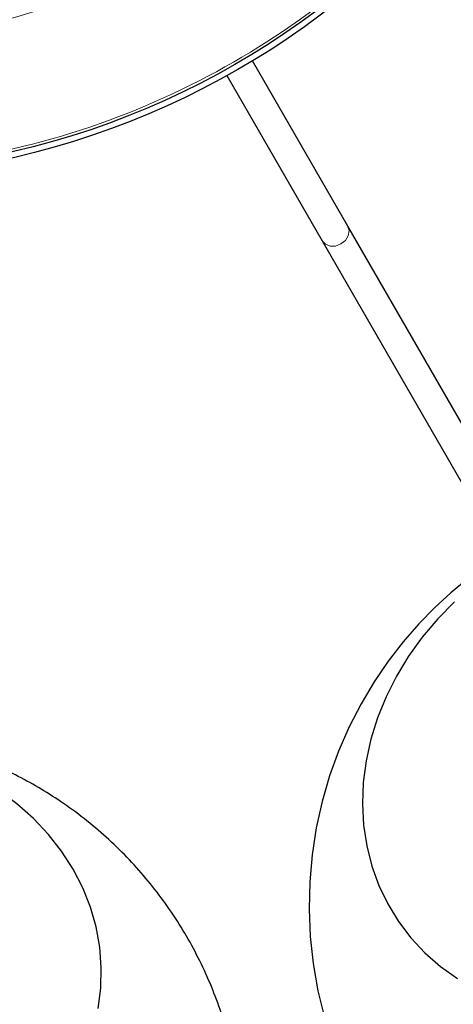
# Model space of a CAD drawing. Header units: millimetres. Extents: x 313 to 1951, y 543 to 2760.
# Tile 9 of 64: x 718 to 791, y 636 to 803. Entities that reach past the tile are written whole.
import ezdxf

# ---------------------------------------------------------------- set-up
doc = ezdxf.new("R2010")
doc.units = ezdxf.units.MM
doc.header["$LTSCALE"] = 10
doc.linetypes.add('PHANTOM', pattern=[12.7, 6.35, -1.27, 1.27, -1.27, 1.27, -1.27])

msp = doc.modelspace()

# ---------------------------------------------------------------- linework, layer by layer
at = {"color": 7, "linetype": 'Continuous', "lineweight": 25}
for p, q in [((773.21, 768.05), (757.06, 796.02)), ((752.73, 793.52), (768.88, 765.55)), ((818.81, 689.07), (773.21, 768.05)), ((768.88, 765.55), (814.51, 686.51))]:
    msp.add_line(p, q, dxfattribs=at)
at = {"color": 250, "linetype": 'PHANTOM', "lineweight": 18, "flags": 128}
msp.add_lwpolyline([(768.88, 765.55), (769.43, 764.97), (770.24, 764.66), (771.16, 764.68), (772.07, 765.02), (772.82, 765.64), (773.3, 766.43), (773.44, 767.28), (773.21, 768.05), (773.21, 768.05)], dxfattribs=at)
at = {"color": 7, "linetype": 'Continuous', "lineweight": 25, "flags": 128}
for points in [[(793.35, 708.14), (790.71, 705.97), (788, 703.47), (785.29, 700.7), (782.64, 697.67), (780.09, 694.39), (777.7, 690.88), (775.48, 687.17), (773.46, 683.26), (771.68, 679.19), (770.14, 674.97), (768.87, 670.62), (767.88, 666.17), (767.17, 661.64), (766.77, 657.06), (766.66, 652.44), (766.86, 647.81), (767.37, 643.19), (768.18, 638.61), (769.31, 634.08)], [(791.29, 704.45), (788.46, 701.55), (785.86, 698.48), (783.53, 695.24), (781.48, 691.87), (779.72, 688.38), (778.26, 684.82), (777.13, 681.19), (776.32, 677.53), (775.85, 673.87), (775.71, 670.23), (775.91, 666.64), (776.44, 663.13), (777.31, 659.71), (778.5, 656.43), (780.01, 653.3), (781.82, 650.34), (783.93, 647.58), (786.31, 645.04), (788.95, 642.73), (791.82, 640.68)], [(730.94, 635.59), (731.38, 639.05), (731.46, 642.52), (731.2, 645.98), (730.58, 649.4), (729.62, 652.76), (728.32, 656.03), (726.69, 659.19), (724.74, 662.21), (722.49, 665.08), (719.96, 667.76), (717.16, 670.25), (714.12, 672.52), (710.85, 674.56), (707.38, 676.35), (703.74, 677.88), (699.95, 679.13), (696.04, 680.1), (692.05, 680.78), (687.99, 681.17), (687.91, 681.17)]]:
    msp.add_lwpolyline(points, dxfattribs=at)
at = {"color": 7, "linetype": 'Continuous', "lineweight": 25}
for radius in [139, 138]:
    msp.add_circle((685.41, 915.12), radius, dxfattribs=at)
at = {"color": 250, "linetype": 'PHANTOM', "lineweight": 18}
for radius in [137.53, 116.03]:
    msp.add_circle((685.41, 915.12), radius, dxfattribs=at)
at = {"color": 7, "linetype": 'Continuous', "lineweight": 25}
msp.add_open_spline([(682.91, 682.54), (682.14, 682.52), (680.71, 682.49), (678.21, 682.26), (675.34, 681.93), (671.93, 681.35), (668.36, 680.55), (664.63, 679.51), (660.83, 678.21), (656.99, 676.64), (653.17, 674.81), (649.39, 672.7), (645.69, 670.32), (642.11, 667.69), (638.67, 664.8), (635.4, 661.67), (632.31, 658.32), (629.44, 654.75), (626.79, 650.98), (624.39, 647.03), (622.24, 642.92), (620.37, 638.66), (618.79, 634.28), (617.49, 629.79), (616.5, 625.22), (615.81, 620.59), (615.43, 615.91), (615.37, 611.21), (615.62, 606.51), (616.19, 601.83), (617.08, 597.19), (618.27, 592.61), (619.78, 588.12), (621.59, 583.73), (623.7, 579.46), (626.1, 575.33), (628.79, 571.37), (631.75, 567.58), (634.99, 563.99), (638.48, 560.6), (642.24, 557.45), (646.09, 554.65), (649.99, 552.19), (653.88, 550.07), (657.88, 548.21), (661.97, 546.62), (666.1, 545.29), (670.2, 544.25), (674, 543.53), (677.33, 543.07), (680.39, 542.78), (683.02, 542.65), (686.36, 542.6), (689.27, 542.7), (692.61, 542.98), (695.47, 543.32), (698.88, 543.9), (702.46, 544.7), (706.18, 545.74), (709.98, 547.04), (713.82, 548.6), (717.65, 550.44), (721.43, 552.55), (725.12, 554.92), (728.7, 557.56), (732.14, 560.45), (735.42, 563.58), (738.5, 566.93), (741.38, 570.5), (744.03, 574.27), (746.43, 578.22), (748.57, 582.33), (750.44, 586.59), (752.03, 590.97), (753.32, 595.46), (754.32, 600.03), (755.01, 604.66), (755.38, 609.34), (755.45, 614.04), (755.19, 618.74), (754.62, 623.42), (753.74, 628.06), (752.54, 632.64), (751.03, 637.13), (749.22, 641.52), (747.11, 645.79), (744.71, 649.92), (742.02, 653.88), (739.06, 657.67), (735.83, 661.26), (732.33, 664.65), (728.58, 667.8), (724.72, 670.6), (720.82, 673.06), (716.93, 675.18), (712.93, 677.04), (708.84, 678.63), (704.71, 679.96), (700.62, 680.99), (696.81, 681.72), (693.49, 682.18), (690.6, 682.46), (688.8, 682.53), (687.91, 682.57)], degree=3, knots=[0, 0, 0, 0, 0.0053134, 0.0098305, 0.0173499, 0.0252108, 0.033696, 0.0426115, 0.0518756, 0.0614196, 0.0711908, 0.0811471, 0.0912546, 0.1014855, 0.1118173, 0.122232, 0.1327147, 0.1432538, 0.1538398, 0.164465, 0.1751236, 0.1858108, 0.1965228, 0.2072567, 0.2180103, 0.2287819, 0.2395705, 0.2503753, 0.2611963, 0.2720335, 0.2828878, 0.2937602, 0.3046526, 0.3155674, 0.326508, 0.3374788, 0.3484857, 0.3595365, 0.3706418, 0.381816, 0.3930789, 0.4044593, 0.4146623, 0.4248479, 0.4350034, 0.4451073, 0.4551159, 0.4649262, 0.4742314, 0.4818458, 0.4880476, 0.4954936, 0.4999993, 0.5110666, 0.5155837, 0.5231031, 0.530964, 0.5394492, 0.5483648, 0.5576288, 0.5671728, 0.576944, 0.5869003, 0.5970078, 0.6072387, 0.6175705, 0.6279852, 0.6384679, 0.649007, 0.659593, 0.6702182, 0.6808768, 0.691564, 0.702276, 0.7130099, 0.7237635, 0.7345351, 0.7453237, 0.7561285, 0.7669495, 0.7777867, 0.788641, 0.7995134, 0.8104058, 0.8213207, 0.8322612, 0.843232, 0.8542389, 0.8652897, 0.876395, 0.8875692, 0.8988322, 0.9102125, 0.9204156, 0.9306011, 0.9407566, 0.9508605, 0.9608691, 0.9706794, 0.9799846, 0.9875991, 0.9938008, 1, 1, 1, 1], dxfattribs=at)

doc.saveas('drawing.dxf')
